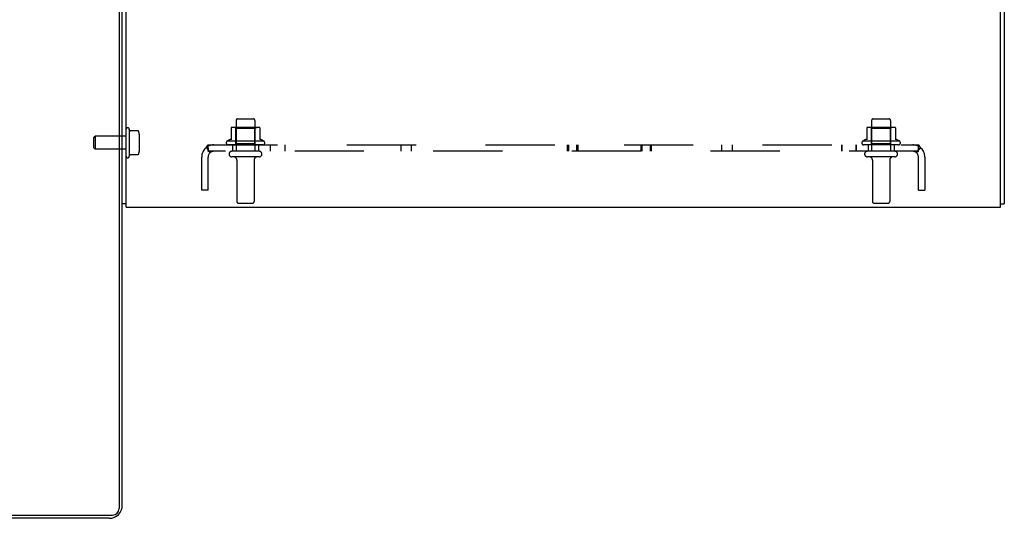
# Model space of a CAD drawing. Header units: inches. Extents: x 0 to 243, y 0 to 157.
# Tile 15 of 28: x 193 to 212, y 10 to 20. Entities that reach past the tile are written whole.
import ezdxf

# ---------------------------------------------------------------- set-up
doc = ezdxf.new("R2010")
doc.units = ezdxf.units.IN
doc.header["$LTSCALE"] = 13.357143
doc.header["$MEASUREMENT"] = 0
doc.linetypes.add('HIDDEN', pattern=[0.2, 0.1, -0.1])
doc.layers.get('0').update_dxf_attribs({"linetype": 'CONTINUOUS'})
doc.layers.add('DEFAULT_2', color=8, linetype='HIDDEN')
doc.layers.add('SUBPANELS', color=7, linetype='CONTINUOUS')

msp = doc.modelspace()

# ---------------------------------------------------------------- linework, layer by layer
at = {"color": 7, "linetype": 'Continuous'}
for p, q in [((195.103, 28.408), (195.103, 10.595)), ((195.166, 10.658), (195.166, 28.283)), ((195.241, 16.471), (195.166, 16.471)), ((212.091, 16.471), (212.166, 16.471)), ((77.291, 10.47), (194.978, 10.47)), ((194.916, 10.408), (183.416, 10.408))]:
    msp.add_line(p, q, dxfattribs=at)
at = {"color": 3, "linetype": 'Continuous'}
for p, q in [((195.241, 16.408), (195.241, 28.288)), ((212.091, 16.408), (212.091, 28.288)), ((212.166, 28.291), (212.166, 16.471)), ((195.241, 16.408), (212.091, 16.408))]:
    msp.add_line(p, q, dxfattribs=at)
at = {"color": 7, "linetype": 'Continuous'}
for centre, radius in [((194.916, 10.658), 0.25), ((194.978, 10.595), 0.125)]:
    msp.add_arc(centre, radius, 270, 360, dxfattribs=at)
at = {"layer": 'DEFAULT_2', "color": 8, "linetype": 'HIDDEN'}
for p, q in [((197.358, 18.078), (197.358, 17.483)), ((197.388, 18.108), (197.694, 18.108)), ((197.724, 18.078), (197.724, 17.483)), ((209.608, 18.078), (209.608, 17.483)), ((209.638, 18.108), (209.944, 18.108)), ((209.974, 18.078), (209.974, 17.483)), ((195.301, 17.908), (195.301, 17.388)), ((195.305, 17.885), (195.301, 17.908)), ((195.469, 17.877), (195.315, 17.877)), ((197.263, 17.933), (197.263, 17.705)), ((197.796, 17.944), (197.285, 17.944)), ((197.357, 17.924), (197.337, 17.944)), ((197.724, 17.924), (197.357, 17.924)), ((197.357, 17.628), (197.357, 17.924)), ((197.724, 17.924), (197.744, 17.944)), ((197.724, 17.628), (197.724, 17.924)), ((197.818, 17.933), (197.818, 17.705)), ((209.513, 17.933), (209.513, 17.705)), ((210.046, 17.944), (209.535, 17.944)), ((209.607, 17.924), (209.587, 17.944)), ((209.974, 17.924), (209.607, 17.924)), ((209.607, 17.628), (209.607, 17.924)), ((209.974, 17.924), (209.994, 17.944)), ((209.974, 17.628), (209.974, 17.924)), ((210.068, 17.933), (210.068, 17.705)), ((194.616, 17.743), (194.646, 17.773)), ((194.616, 17.553), (194.616, 17.743)), ((195.241, 17.773), (194.646, 17.773)), ((194.646, 17.773), (194.646, 17.523)), ((195.491, 17.814), (195.491, 17.481)), ((197.897, 17.678), (197.185, 17.678)), ((210.147, 17.678), (209.435, 17.678)), ((194.616, 17.553), (194.646, 17.523)), ((195.241, 17.523), (194.646, 17.523)), ((197.875, 17.608), (197.207, 17.608)), ((197.805, 17.483), (197.276, 17.483)), ((197.357, 17.628), (197.337, 17.608)), ((197.724, 17.628), (197.357, 17.628)), ((197.724, 17.628), (197.744, 17.608)), ((210.125, 17.608), (209.457, 17.608)), ((210.055, 17.483), (209.526, 17.483)), ((209.607, 17.628), (209.587, 17.608)), ((209.974, 17.628), (209.607, 17.628)), ((209.974, 17.628), (209.994, 17.608)), ((195.305, 17.41), (195.301, 17.388)), ((195.469, 17.418), (195.315, 17.418)), ((197.805, 17.377), (197.276, 17.377)), ((197.375, 17.314), (197.375, 16.513)), ((197.707, 17.314), (197.707, 16.513)), ((210.055, 17.377), (209.526, 17.377)), ((209.625, 17.314), (209.625, 16.513)), ((209.957, 17.314), (209.957, 16.513)), ((197.405, 16.483), (197.677, 16.483)), ((209.655, 16.483), (209.927, 16.483))]:
    msp.add_line(p, q, dxfattribs=at)
for points in [[(195.479, 17.871), (195.478, 17.873), (195.477, 17.874), (195.476, 17.875), (195.474, 17.876), (195.473, 17.877), (195.471, 17.877), (195.469, 17.877)], [(195.479, 17.424), (195.478, 17.423), (195.477, 17.421), (195.476, 17.42), (195.474, 17.419), (195.473, 17.419), (195.471, 17.418), (195.469, 17.418)]]:
    msp.add_lwpolyline(points, dxfattribs=at)
for centre, radius, start, end in [((197.388, 18.078), 0.03, 90, 180), ((197.694, 18.078), 0.03, 0, 90), ((209.638, 18.078), 0.03, 90, 180), ((209.944, 18.078), 0.03, 0, 90), ((195.271, 17.908), 0.03, 359.9957, 180), ((195.315, 17.887), 0.01, 189.7805, 270), ((195.35, 17.814), 0.141, 0, 23.95), ((197.273, 17.933), 0.01, 95.1938, 180), ((197.285, 17.802), 0.141, 90, 95.2081), ((197.796, 17.802), 0.141, 84.7919, 90), ((197.808, 17.933), 0.01, 0, 84.8062), ((209.523, 17.933), 0.01, 95.1938, 180), ((209.535, 17.802), 0.141, 90, 95.2081), ((210.046, 17.802), 0.141, 84.7919, 90), ((210.058, 17.933), 0.01, 0, 84.8062), ((197.207, 17.646), 0.0384, 124.4497, 270), ((197.541, 17.077), 0.698, 113.9679, 120.6631), ((197.253, 17.724), 0.01, 293.9679, 360), ((197.828, 17.724), 0.01, 180, 246.0321), ((197.541, 17.077), 0.698, 59.3369, 66.0321), ((197.875, 17.646), 0.0384, 270, 55.5503), ((209.457, 17.646), 0.0384, 124.4497, 270), ((209.791, 17.077), 0.698, 113.9679, 120.6631), ((209.503, 17.724), 0.01, 293.9679, 360), ((210.078, 17.724), 0.01, 180, 246.0321), ((209.791, 17.077), 0.698, 59.3369, 66.0321), ((210.125, 17.646), 0.0384, 270, 55.5503), ((195.35, 17.481), 0.141, 336.05, 360), ((197.276, 17.43), 0.053, 90, 270), ((197.805, 17.43), 0.053, 270, 90), ((209.526, 17.43), 0.053, 90, 270), ((210.055, 17.43), 0.053, 270, 90), ((195.271, 17.388), 0.03, 180, 0.0043), ((195.315, 17.408), 0.01, 90, 170.2195), ((197.312, 17.314), 0.0625, 0, 90), ((197.769, 17.314), 0.0625, 90, 180), ((209.562, 17.314), 0.0625, 0, 90), ((210.019, 17.314), 0.0625, 90, 180), ((197.405, 16.513), 0.03, 180, 270), ((197.677, 16.513), 0.03, 270, 360), ((209.655, 16.513), 0.03, 180, 270), ((209.927, 16.513), 0.03, 270, 360)]:
    msp.add_arc(centre, radius, start, end, dxfattribs=at)
at = {"layer": 'SUBPANELS', "color": 8, "linetype": 'HIDDEN'}
for p, q in [((196.783, 17.554), (196.862, 17.458)), ((196.822, 17.608), (210.51, 17.608)), ((196.822, 17.483), (196.822, 17.608)), ((210.51, 17.483), (196.822, 17.483)), ((197.291, 17.608), (197.291, 17.483)), ((197.791, 17.608), (197.791, 17.483)), ((198.023, 17.483), (198.023, 17.608)), ((198.303, 17.483), (198.303, 17.608)), ((200.54, 17.483), (200.54, 17.608)), ((200.743, 17.483), (200.743, 17.608)), ((203.747, 17.483), (203.747, 17.608)), ((203.771, 17.483), (203.771, 17.608)), ((203.927, 17.483), (203.927, 17.608)), ((203.95, 17.483), (203.95, 17.608)), ((205.164, 17.483), (205.164, 17.608)), ((205.188, 17.483), (205.188, 17.608)), ((205.344, 17.483), (205.344, 17.608)), ((205.367, 17.483), (205.367, 17.608)), ((206.721, 17.483), (206.721, 17.608)), ((206.924, 17.483), (206.924, 17.608)), ((209.036, 17.483), (209.036, 17.608)), ((209.037, 17.608), (209.037, 17.483)), ((209.307, 17.608), (209.307, 17.483)), ((209.316, 17.483), (209.316, 17.608)), ((209.541, 17.608), (209.541, 17.483)), ((210.041, 17.608), (210.041, 17.483)), ((210.548, 17.554), (210.469, 17.458)), ((210.51, 17.483), (210.51, 17.608)), ((196.697, 16.733), (196.697, 17.373)), ((196.822, 16.733), (196.822, 17.373)), ((210.51, 16.733), (210.51, 17.373)), ((210.635, 17.373), (210.635, 16.733)), ((196.822, 16.733), (196.697, 16.733)), ((210.51, 16.733), (210.635, 16.733))]:
    msp.add_line(p, q, dxfattribs=at)
for points in [[(196.783, 17.554), (196.788, 17.56), (196.793, 17.567), (196.796, 17.574), (196.803, 17.588)], [(196.803, 17.588), (196.806, 17.594), (196.809, 17.6), (196.813, 17.604), (196.817, 17.607), (196.822, 17.608)], [(196.843, 17.481), (196.842, 17.483), (196.841, 17.485), (196.84, 17.487), (196.839, 17.489), (196.838, 17.491), (196.837, 17.493), (196.836, 17.495), (196.835, 17.497), (196.834, 17.499), (196.833, 17.501), (196.832, 17.503), (196.832, 17.505), (196.831, 17.507), (196.83, 17.509), (196.83, 17.511), (196.829, 17.513), (196.828, 17.515), (196.828, 17.517), (196.827, 17.519), (196.826, 17.521), (196.826, 17.523), (196.825, 17.525), (196.825, 17.527), (196.824, 17.528), (196.824, 17.53), (196.823, 17.532), (196.823, 17.534), (196.823, 17.536), (196.822, 17.538), (196.822, 17.539), (196.822, 17.541), (196.822, 17.542), (196.822, 17.542)], [(196.822, 17.542), (196.822, 17.542), (196.822, 17.542), (196.822, 17.541), (196.822, 17.54), (196.822, 17.539)], [(196.842, 17.471), (196.837, 17.476), (196.832, 17.479), (196.827, 17.482), (196.822, 17.483)], [(196.841, 17.484), (196.842, 17.483), (196.843, 17.481), (196.844, 17.48), (196.844, 17.48), (196.844, 17.48)], [(196.862, 17.458), (196.86, 17.457), (196.858, 17.458), (196.854, 17.46), (196.85, 17.464), (196.842, 17.471)], [(210.469, 17.458), (210.471, 17.457), (210.473, 17.458), (210.476, 17.459), (210.479, 17.462), (210.482, 17.464)], [(210.482, 17.464), (210.489, 17.471), (210.493, 17.474), (210.497, 17.477), (210.502, 17.48), (210.506, 17.482), (210.51, 17.483)], [(210.487, 17.48), (210.487, 17.48), (210.488, 17.48), (210.489, 17.481), (210.49, 17.483), (210.491, 17.484)], [(210.51, 17.542), (210.51, 17.542), (210.51, 17.541), (210.509, 17.539), (210.509, 17.538), (210.509, 17.536), (210.509, 17.534), (210.508, 17.532), (210.508, 17.53), (210.507, 17.528), (210.507, 17.526), (210.506, 17.524), (210.506, 17.522), (210.505, 17.52), (210.504, 17.518), (210.504, 17.516), (210.503, 17.514), (210.502, 17.512), (210.502, 17.51), (210.501, 17.508), (210.5, 17.506), (210.499, 17.504), (210.498, 17.501), (210.497, 17.499), (210.496, 17.497), (210.495, 17.495), (210.494, 17.493), (210.493, 17.49), (210.492, 17.488), (210.491, 17.486), (210.489, 17.483), (210.488, 17.481)], [(210.535, 17.574), (210.529, 17.588), (210.526, 17.594), (210.522, 17.6), (210.518, 17.604), (210.514, 17.607), (210.51, 17.608)], [(210.51, 17.539), (210.51, 17.541), (210.51, 17.542), (210.51, 17.542), (210.51, 17.542)], [(210.548, 17.554), (210.543, 17.56), (210.539, 17.567), (210.535, 17.574)]]:
    msp.add_lwpolyline(points, dxfattribs=at)
for centre, radius, start, end in [((196.932, 17.373), 0.235, 90, 180), ((196.932, 17.373), 0.11, 90, 180), ((210.4, 17.373), 0.235, 0, 90), ((210.4, 17.373), 0.11, 0, 90)]:
    msp.add_arc(centre, radius, start, end, dxfattribs=at)

doc.saveas('drawing.dxf')
